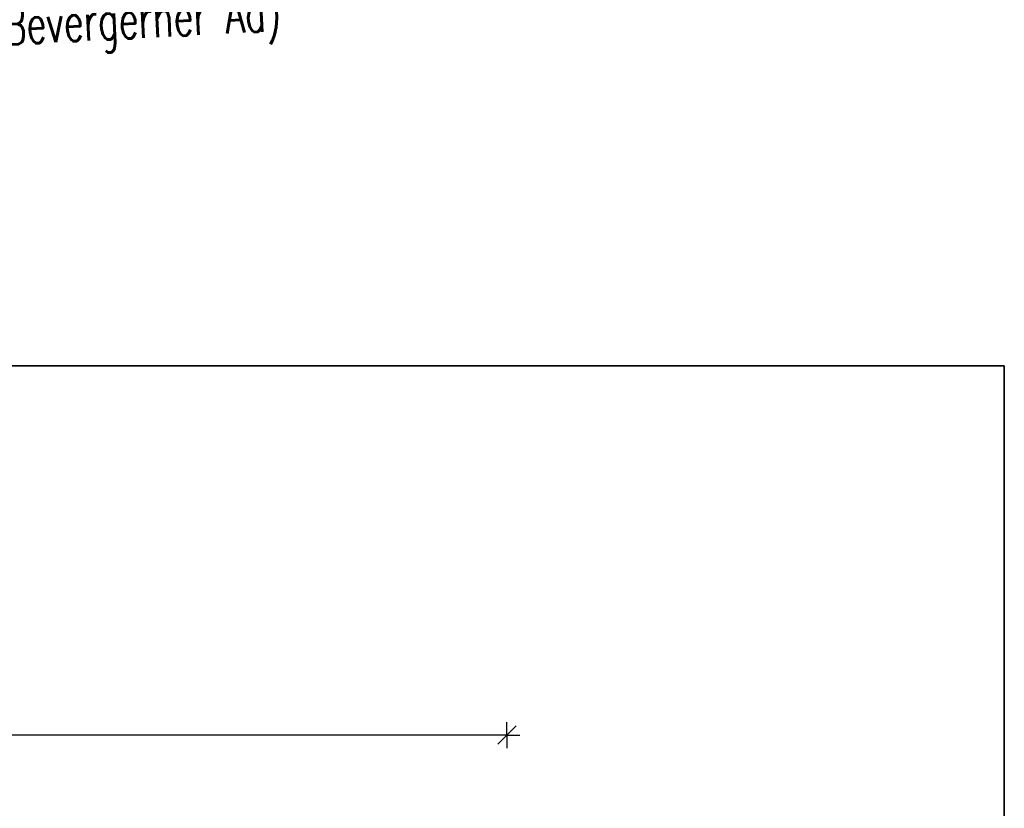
# Model space of a CAD drawing. Extents: x 3408772 to 3410442, y 5787844 to 5790056.
# Tile 18 of 80: x 3409746 to 3409784, y 5788670 to 5788700. Entities that reach past the tile are written whole.
import ezdxf

# ---------------------------------------------------------------- set-up
doc = ezdxf.new("R2010")
doc.units = 0
doc.header["$MEASUREMENT"] = 0
doc.linetypes.add('LINIENART0', pattern=[0])
for name, color, linetype in [('detail_AA-BB', 7, 'Continuous'), ('Gewässer verrohrt', 7, 'Continuous'), ('NULLEBENE', 7, 'Continuous'), ('Straßenbau', 7, 'Continuous')]:
    doc.layers.add(name, color=color, linetype=linetype)
doc.styles.add('SIMPLEX', font='simplex')

# ---------------------------------------------------------------- blocks, each defined once
blk = doc.blocks.new('MASSTRENN-45')
at = {"layer": 'NULLEBENE', "color": 1, "linetype": 'LINIENART0'}
for q in [(0, 0.1), (-0.1, 0), (-0.07071, -0.07071), (0.07071, 0.07071), (0, -0.1), (0.1, 0)]:
    blk.add_line((0, 0), q, dxfattribs=at)

msp = doc.modelspace()

# ---------------------------------------------------------------- linework, layer by layer
at = {"layer": 'detail_AA-BB', "color": 128, "linetype": 'LINIENART0'}
msp.add_line((3409765.08691, 5788672.53397, 0.001), (3409710.08691, 5788672.53397, 5), dxfattribs=at)
msp.add_line((3409765.08691, 5788672.53397, 0.001), (3409710.08691, 5788672.53397, 5), dxfattribs=at)
at = {"layer": 'Straßenbau', "color": 176, "linetype": 'LINIENART0'}
for p, q in [((3409703.30445, 5788686.79863), (3409784.30445, 5788686.79863)), ((3409784.30445, 5788686.79863), (3409703.30445, 5788686.79863)), ((3409784.30445, 5788686.79863), (3409703.30445, 5788686.79863)), ((3409784.304, 5788686.799), (3409784.304, 5788642.847)), ((3409784.30445, 5788642.84688), (3409784.30445, 5788686.79863)), ((3409784.30445, 5788642.84688), (3409784.30445, 5788686.79863))]:
    msp.add_line(p, q, dxfattribs=at)

# ---------------------------------------------------------------- block references
at = {"layer": 'detail_AA-BB', "xscale": 5, "yscale": 5}
msp.add_blockref('MASSTRENN-45', (3409765.08691, 5788672.53397, 0.001), dxfattribs=at)
msp.add_blockref('MASSTRENN-45', (3409765.08691, 5788672.53397, 0.001), dxfattribs=at)

# ---------------------------------------------------------------- texts
at = {"layer": 'Gewässer verrohrt', "color": 170, "linetype": 'LINIENART0', "style": 'SIMPLEX', "width": 0.66046}
msp.add_text('Gewässer 2010 (UVB Bevergerner Aa)', height=1.5, rotation=2.91273, dxfattribs=at).set_placement((3409730.91162, 5788698.44333))

doc.saveas('drawing.dxf')
